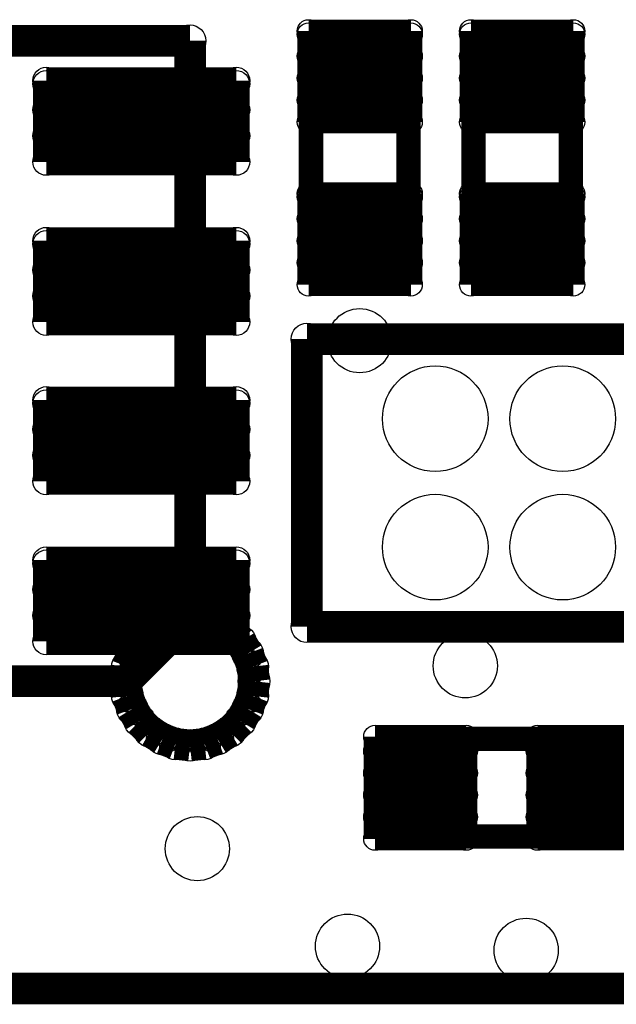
# Model space of a CAD drawing. Extents: x 0 to 126, y 0 to 22.
# Tile 42 of 60: x 12.27 to 14.14, y 12.99 to 16.07. Entities that reach past the tile are written whole.
import ezdxf

# ---------------------------------------------------------------- set-up
doc = ezdxf.new("R2010")
doc.units = 0
doc.layers.get('0').update_dxf_attribs({"linetype": 'CONTINUOUS'})
for name, color, linetype in [('SEEEDSTUDIOXIAONRF52840V1_1_GTO', 10, 'CONTINUOUS'), ('SEEEDSTUDIOXIAONRF52840V1_1_GTS', 9, 'CONTINUOUS'), ('SEEEDSTUDIOXIAONRF52840V1_1_TXT', 12, 'CONTINUOUS')]:
    doc.layers.add(name, color=color, linetype=linetype)

# ---------------------------------------------------------------- blocks, each defined once
blk = doc.blocks.new('ROUND_35')
blk.add_circle((0, 0), 0.0381)
blk = doc.blocks.new('ROUND_62')
blk.add_circle((0, 0), 0.0495)
blk = doc.blocks.new('ROUND_69')
blk.add_circle((0, 0), 0.1651)
blk = doc.blocks.new('ROUND_67')
blk.add_circle((0, 0), 0.0356)
blk = doc.blocks.new('ROUND_72')
blk.add_circle((0, 0), 0.0419)
blk = doc.blocks.new('ROUND_85')
blk.add_circle((0, 0), 0.1003)

msp = doc.modelspace()

# ---------------------------------------------------------------- linework, layer by layer
at = {"layer": 'SEEEDSTUDIOXIAONRF52840V1_1_GTO'}
for points, const_width in [([(9.80186, 15.99946), (12.80414, 15.99946)], 0.09906), ([(12.80414, 15.99946), (12.80414, 14.1986)], 0.09906), ([(13.4874, 15.9385), (13.1826, 15.9385)], 0.0762), ([(13.1826, 15.9385), (13.1826, 15.3289)], 0.0762), ([(13.4874, 15.3289), (13.4874, 15.9385)], 0.0762), ([(13.9954, 15.9385), (13.6906, 15.9385)], 0.0762), ([(13.6906, 15.9385), (13.6906, 15.3289)], 0.0762), ([(13.9954, 15.3289), (13.9954, 15.9385)], 0.0762), ([(13.1826, 15.3289), (13.4874, 15.3289)], 0.0762), ([(13.6906, 15.3289), (13.9954, 15.3289)], 0.0762), ([(13.1699, 14.16812), (13.1699, 15.06728)], 0.09906), ([(13.1699, 15.06728), (14.6431, 15.06728)], 0.09906), ([(12.80414, 14.1986), (12.60348, 13.99794)], 0.09906), ([(12.75842, 14.19352), (12.80414, 14.1986)], 0.09906), ([(12.80414, 14.1986), (12.84986, 14.19352)], 0.09906), ([(12.67968, 14.15542), (12.71778, 14.17828)], 0.09906), ([(12.71778, 14.17828), (12.75842, 14.19352)], 0.09906), ([(12.84986, 14.19352), (12.8905, 14.17828)], 0.09906), ([(12.8905, 14.17828), (12.9286, 14.15542)], 0.09906), ([(14.7701, 14.16812), (13.1699, 14.16812)], 0.09906), ([(12.64666, 14.1224), (12.67968, 14.15542)], 0.09906), ([(12.9286, 14.15542), (12.96162, 14.1224)], 0.09906), ([(12.6238, 14.0843), (12.64666, 14.1224)], 0.09906), ([(12.96162, 14.1224), (12.98448, 14.0843)], 0.09906), ([(12.60856, 14.04366), (12.6238, 14.0843)], 0.09906), ([(12.98448, 14.0843), (12.99972, 14.04366)], 0.09906), ([(12.60348, 13.99794), (12.60856, 14.04366)], 0.09906), ([(12.99972, 14.04366), (13.0048, 13.99794)], 0.09906), ([(12.60348, 13.99794), (9.80186, 13.99794)], 0.09906), ([(12.60856, 13.95222), (12.60348, 13.99794)], 0.09906), ([(13.0048, 13.99794), (12.99972, 13.95222)], 0.09906), ([(12.6238, 13.91158), (12.60856, 13.95222)], 0.09906), ([(12.99972, 13.95222), (12.98448, 13.91158)], 0.09906), ([(12.64666, 13.87348), (12.6238, 13.91158)], 0.09906), ([(12.98448, 13.91158), (12.96162, 13.87348)], 0.09906), ([(12.67968, 13.84046), (12.64666, 13.87348)], 0.09906), ([(12.96162, 13.87348), (12.9286, 13.84046)], 0.09906), ([(12.71778, 13.8176), (12.67968, 13.84046)], 0.09906), ([(12.9286, 13.84046), (12.8905, 13.8176)], 0.09906), ([(12.75842, 13.80236), (12.71778, 13.8176)], 0.09906), ([(12.80414, 13.79728), (12.75842, 13.80236)], 0.09906), ([(12.84986, 13.80236), (12.80414, 13.79728)], 0.09906), ([(12.8905, 13.8176), (12.84986, 13.80236)], 0.09906), ([(13.4747, 13.5128), (13.4747, 13.8176)], 0.0762), ([(13.4747, 13.8176), (14.0843, 13.8176)], 0.0762), ([(14.0843, 13.8176), (14.0843, 13.5128)], 0.0762), ([(14.0843, 13.5128), (13.4747, 13.5128)], 0.0762), ([(10.59688, 13.03782), (17.59712, 13.03782)], 0.09906)]:
    msp.add_lwpolyline(points, dxfattribs=dict(at, const_width=const_width))
at = {"layer": 'SEEEDSTUDIOXIAONRF52840V1_1_GTS'}
for points, const_width in [([(13.17498, 15.74546), (13.17498, 16.02994)], 0.07112), ([(13.17498, 16.02994), (13.49502, 16.02994)], 0.07112), ([(13.49502, 15.74546), (13.49502, 16.02994)], 0.07112), ([(13.68298, 15.74546), (13.68298, 16.02994)], 0.07112), ([(13.68298, 16.02994), (14.00302, 16.02994)], 0.07112), ([(14.00302, 16.02994), (14.00302, 15.74546)], 0.07112), ([(13.17498, 16.01978), (13.49502, 16.01978)], 0.07112), ([(13.68298, 16.01978), (14.00302, 16.01978)], 0.07112), ([(13.49502, 15.9512), (13.17498, 15.9512)], 0.07112), ([(14.00302, 15.9512), (13.68298, 15.9512)], 0.07112), ([(12.94892, 15.875), (12.35456, 15.875)], 0.08382), ([(12.35456, 15.621), (12.35456, 15.875)], 0.08382), ([(12.94892, 15.875), (12.94892, 15.621)], 0.08382), ([(13.17498, 15.88262), (13.49502, 15.88262)], 0.07112), ([(13.68298, 15.88262), (14.00302, 15.88262)], 0.07112), ([(12.35456, 15.86484), (12.94892, 15.86484)], 0.08382), ([(13.49502, 15.81404), (13.17498, 15.81404)], 0.07112), ([(14.00302, 15.81404), (13.68298, 15.81404)], 0.07112), ([(12.94892, 15.78356), (12.35456, 15.78356)], 0.08382), ([(13.49502, 15.74546), (13.17498, 15.74546)], 0.07112), ([(14.00302, 15.74546), (13.68298, 15.74546)], 0.07112), ([(12.35456, 15.70228), (12.94892, 15.70228)], 0.08382), ([(12.94892, 15.621), (12.35456, 15.621)], 0.08382), ([(13.17498, 15.23746), (13.17498, 15.52194)], 0.07112), ([(13.17498, 15.52194), (13.49502, 15.52194)], 0.07112), ([(13.17498, 15.51178), (13.49502, 15.51178)], 0.07112), ([(13.49502, 15.52194), (13.49502, 15.23746)], 0.07112), ([(13.68298, 15.23746), (13.68298, 15.52194)], 0.07112), ([(13.68298, 15.52194), (14.00302, 15.52194)], 0.07112), ([(13.68298, 15.51178), (14.00302, 15.51178)], 0.07112), ([(14.00302, 15.23746), (14.00302, 15.52194)], 0.07112), ([(13.49502, 15.4432), (13.17498, 15.4432)], 0.07112), ([(14.00302, 15.4432), (13.68298, 15.4432)], 0.07112), ([(12.94892, 15.37462), (12.35456, 15.37462)], 0.08382), ([(12.35456, 15.12062), (12.35456, 15.37462)], 0.08382), ([(12.35456, 15.36446), (12.94892, 15.36446)], 0.08382), ([(12.94892, 15.37462), (12.94892, 15.12062)], 0.08382), ([(13.17498, 15.37462), (13.49502, 15.37462)], 0.07112), ([(13.68298, 15.37462), (14.00302, 15.37462)], 0.07112), ([(12.94892, 15.28318), (12.35456, 15.28318)], 0.08382), ([(13.49502, 15.30604), (13.17498, 15.30604)], 0.07112), ([(14.00302, 15.30604), (13.68298, 15.30604)], 0.07112), ([(13.49502, 15.23746), (13.17498, 15.23746)], 0.07112), ([(14.00302, 15.23746), (13.68298, 15.23746)], 0.07112), ([(12.35456, 15.2019), (12.94892, 15.2019)], 0.08382), ([(12.94892, 15.12062), (12.35456, 15.12062)], 0.08382), ([(12.94892, 14.87678), (12.35456, 14.87678)], 0.08382), ([(12.35456, 14.62278), (12.35456, 14.87678)], 0.08382), ([(12.35456, 14.86662), (12.94892, 14.86662)], 0.08382), ([(12.94892, 14.87678), (12.94892, 14.62278)], 0.08382), ([(12.94892, 14.78534), (12.35456, 14.78534)], 0.08382), ([(12.35456, 14.70406), (12.94892, 14.70406)], 0.08382), ([(12.94892, 14.62278), (12.35456, 14.62278)], 0.08382), ([(12.94892, 14.3764), (12.35456, 14.3764)], 0.08382), ([(12.35456, 14.1224), (12.35456, 14.3764)], 0.08382), ([(12.35456, 14.36624), (12.94892, 14.36624)], 0.08382), ([(12.94892, 14.3764), (12.94892, 14.1224)], 0.08382), ([(12.94892, 14.28496), (12.35456, 14.28496)], 0.08382), ([(12.35456, 14.20368), (12.94892, 14.20368)], 0.08382), ([(12.94892, 14.1224), (12.35456, 14.1224)], 0.08382), ([(13.66774, 13.82522), (13.38326, 13.82522)], 0.07112), ([(13.38326, 13.50518), (13.38326, 13.82522)], 0.07112), ([(13.66774, 13.82522), (13.66774, 13.50518)], 0.07112), ([(14.17574, 13.82522), (13.89126, 13.82522)], 0.07112), ([(13.89126, 13.50518), (13.89126, 13.82522)], 0.07112), ([(13.66774, 13.7795), (13.38326, 13.7795)], 0.07112), ([(14.17574, 13.7795), (13.89126, 13.7795)], 0.07112), ([(13.38326, 13.71092), (13.66774, 13.71092)], 0.07112), ([(13.89126, 13.71092), (14.17574, 13.71092)], 0.07112), ([(13.66774, 13.64234), (13.38326, 13.64234)], 0.07112), ([(14.17574, 13.64234), (13.89126, 13.64234)], 0.07112), ([(13.38326, 13.57376), (13.66774, 13.57376)], 0.07112), ([(13.89126, 13.57376), (14.17574, 13.57376)], 0.07112), ([(13.66774, 13.50518), (13.38326, 13.50518)], 0.07112), ([(14.17574, 13.50518), (13.89126, 13.50518)], 0.07112)]:
    msp.add_lwpolyline(points, dxfattribs=dict(at, const_width=const_width))

# ---------------------------------------------------------------- block references
at = {"layer": 'SEEEDSTUDIOXIAONRF52840V1_1_GTO'}
for name, p in [('ROUND_62', (12.80414, 15.99946)), ('ROUND_35', (13.1826, 15.9385)), ('ROUND_35', (13.4874, 15.9385)), ('ROUND_35', (13.6906, 15.9385)), ('ROUND_35', (13.9954, 15.9385)), ('ROUND_35', (13.1826, 15.3289)), ('ROUND_35', (13.1826, 15.3289)), ('ROUND_35', (13.4874, 15.3289)), ('ROUND_35', (13.6906, 15.3289)), ('ROUND_35', (13.6906, 15.3289)), ('ROUND_35', (13.9954, 15.3289)), ('ROUND_62', (13.1699, 15.06728)), ('ROUND_62', (12.80414, 14.1986)), ('ROUND_62', (12.80414, 14.1986)), ('ROUND_62', (12.71778, 14.17828)), ('ROUND_62', (12.75842, 14.19352)), ('ROUND_62', (12.84986, 14.19352)), ('ROUND_62', (12.8905, 14.17828)), ('ROUND_62', (13.1699, 14.16812)), ('ROUND_62', (13.1699, 14.16812)), ('ROUND_62', (12.67968, 14.15542)), ('ROUND_62', (12.9286, 14.15542)), ('ROUND_62', (12.64666, 14.1224)), ('ROUND_62', (12.96162, 14.1224)), ('ROUND_62', (12.6238, 14.0843)), ('ROUND_62', (12.98448, 14.0843)), ('ROUND_62', (12.60856, 14.04366)), ('ROUND_62', (12.99972, 14.04366)), ('ROUND_62', (12.60348, 13.99794)), ('ROUND_62', (12.60348, 13.99794)), ('ROUND_62', (12.60348, 13.99794)), ('ROUND_62', (13.0048, 13.99794)), ('ROUND_62', (12.60856, 13.95222)), ('ROUND_62', (12.99972, 13.95222)), ('ROUND_62', (12.6238, 13.91158)), ('ROUND_62', (12.98448, 13.91158)), ('ROUND_62', (12.64666, 13.87348)), ('ROUND_62', (12.96162, 13.87348)), ('ROUND_62', (12.67968, 13.84046)), ('ROUND_62', (12.9286, 13.84046)), ('ROUND_62', (12.71778, 13.8176)), ('ROUND_62', (12.75842, 13.80236)), ('ROUND_62', (12.84986, 13.80236)), ('ROUND_62', (12.8905, 13.8176)), ('ROUND_35', (13.4747, 13.8176)), ('ROUND_35', (14.0843, 13.8176)), ('ROUND_35', (14.0843, 13.8176)), ('ROUND_62', (12.80414, 13.79728)), ('ROUND_35', (13.4747, 13.5128)), ('ROUND_35', (14.0843, 13.5128))]:
    msp.add_blockref(name, p, dxfattribs=at)
at = {"layer": 'SEEEDSTUDIOXIAONRF52840V1_1_GTS'}
for name, p in [('ROUND_67', (13.17498, 16.02994)), ('ROUND_67', (13.49502, 16.02994)), ('ROUND_67', (13.49502, 16.02994)), ('ROUND_67', (13.68298, 16.02994)), ('ROUND_67', (14.00302, 16.02994)), ('ROUND_67', (14.00302, 16.02994)), ('ROUND_67', (13.17498, 16.01978)), ('ROUND_67', (13.49502, 16.01978)), ('ROUND_67', (13.68298, 16.01978)), ('ROUND_67', (14.00302, 16.01978)), ('ROUND_67', (13.17498, 15.9512)), ('ROUND_67', (13.49502, 15.9512)), ('ROUND_67', (13.68298, 15.9512)), ('ROUND_67', (14.00302, 15.9512)), ('ROUND_72', (12.35456, 15.875)), ('ROUND_72', (12.35456, 15.875)), ('ROUND_72', (12.94892, 15.875)), ('ROUND_72', (12.94892, 15.875)), ('ROUND_67', (13.17498, 15.88262)), ('ROUND_67', (13.49502, 15.88262)), ('ROUND_67', (13.68298, 15.88262)), ('ROUND_67', (14.00302, 15.88262)), ('ROUND_72', (12.35456, 15.86484)), ('ROUND_72', (12.94892, 15.86484)), ('ROUND_67', (13.17498, 15.81404)), ('ROUND_67', (13.49502, 15.81404)), ('ROUND_67', (13.68298, 15.81404)), ('ROUND_67', (14.00302, 15.81404)), ('ROUND_72', (12.35456, 15.78356)), ('ROUND_72', (12.94892, 15.78356)), ('ROUND_67', (13.17498, 15.74546)), ('ROUND_67', (13.49502, 15.74546)), ('ROUND_67', (13.49502, 15.74546)), ('ROUND_67', (13.68298, 15.74546)), ('ROUND_67', (14.00302, 15.74546)), ('ROUND_72', (12.35456, 15.70228)), ('ROUND_72', (12.94892, 15.70228)), ('ROUND_72', (12.35456, 15.621)), ('ROUND_72', (12.94892, 15.621)), ('ROUND_67', (13.17498, 15.52194)), ('ROUND_67', (13.17498, 15.51178)), ('ROUND_67', (13.49502, 15.52194)), ('ROUND_67', (13.49502, 15.52194)), ('ROUND_67', (13.49502, 15.51178)), ('ROUND_67', (13.68298, 15.52194)), ('ROUND_67', (13.68298, 15.51178)), ('ROUND_67', (14.00302, 15.52194)), ('ROUND_67', (14.00302, 15.52194)), ('ROUND_67', (14.00302, 15.51178)), ('ROUND_67', (13.17498, 15.4432)), ('ROUND_67', (13.49502, 15.4432)), ('ROUND_67', (13.68298, 15.4432)), ('ROUND_67', (14.00302, 15.4432)), ('ROUND_72', (12.35456, 15.37462)), ('ROUND_72', (12.35456, 15.37462)), ('ROUND_72', (12.35456, 15.36446)), ('ROUND_72', (12.94892, 15.37462)), ('ROUND_72', (12.94892, 15.37462)), ('ROUND_72', (12.94892, 15.36446)), ('ROUND_67', (13.17498, 15.37462)), ('ROUND_67', (13.49502, 15.37462)), ('ROUND_67', (13.68298, 15.37462)), ('ROUND_67', (14.00302, 15.37462)), ('ROUND_72', (12.35456, 15.28318)), ('ROUND_72', (12.94892, 15.28318)), ('ROUND_67', (13.17498, 15.30604)), ('ROUND_67', (13.49502, 15.30604)), ('ROUND_67', (13.68298, 15.30604)), ('ROUND_67', (14.00302, 15.30604)), ('ROUND_67', (13.17498, 15.23746)), ('ROUND_67', (13.49502, 15.23746)), ('ROUND_67', (13.68298, 15.23746)), ('ROUND_67', (14.00302, 15.23746)), ('ROUND_67', (14.00302, 15.23746)), ('ROUND_72', (12.35456, 15.2019)), ('ROUND_72', (12.94892, 15.2019)), ('ROUND_72', (12.35456, 15.12062)), ('ROUND_72', (12.94892, 15.12062)), ('ROUND_69', (13.57122, 14.81836)), ('ROUND_69', (13.97, 14.81836)), ('ROUND_72', (12.35456, 14.87678)), ('ROUND_72', (12.35456, 14.87678)), ('ROUND_72', (12.35456, 14.86662)), ('ROUND_72', (12.94892, 14.87678)), ('ROUND_72', (12.94892, 14.87678)), ('ROUND_72', (12.94892, 14.86662)), ('ROUND_72', (12.35456, 14.78534)), ('ROUND_72', (12.94892, 14.78534)), ('ROUND_72', (12.35456, 14.70406)), ('ROUND_72', (12.94892, 14.70406)), ('ROUND_72', (12.35456, 14.62278)), ('ROUND_72', (12.94892, 14.62278)), ('ROUND_69', (13.57122, 14.41704)), ('ROUND_69', (13.97, 14.41704)), ('ROUND_72', (12.35456, 14.3764)), ('ROUND_72', (12.35456, 14.3764)), ('ROUND_72', (12.35456, 14.36624)), ('ROUND_72', (12.94892, 14.3764)), ('ROUND_72', (12.94892, 14.3764)), ('ROUND_72', (12.94892, 14.36624)), ('ROUND_72', (12.35456, 14.28496)), ('ROUND_72', (12.94892, 14.28496)), ('ROUND_72', (12.35456, 14.20368)), ('ROUND_72', (12.94892, 14.20368)), ('ROUND_72', (12.35456, 14.1224)), ('ROUND_72', (12.94892, 14.1224)), ('ROUND_67', (13.38326, 13.82522)), ('ROUND_67', (13.38326, 13.82522)), ('ROUND_67', (13.66774, 13.82522)), ('ROUND_67', (13.66774, 13.82522)), ('ROUND_67', (13.89126, 13.82522)), ('ROUND_67', (13.89126, 13.82522)), ('ROUND_67', (13.38326, 13.7795)), ('ROUND_67', (13.66774, 13.7795)), ('ROUND_67', (13.89126, 13.7795)), ('ROUND_67', (13.38326, 13.71092)), ('ROUND_67', (13.66774, 13.71092)), ('ROUND_67', (13.89126, 13.71092)), ('ROUND_67', (13.38326, 13.64234)), ('ROUND_67', (13.66774, 13.64234)), ('ROUND_67', (13.89126, 13.64234)), ('ROUND_67', (13.38326, 13.57376)), ('ROUND_67', (13.66774, 13.57376)), ('ROUND_67', (13.89126, 13.57376)), ('ROUND_67', (13.38326, 13.50518)), ('ROUND_67', (13.66774, 13.50518)), ('ROUND_67', (13.89126, 13.50518))]:
    msp.add_blockref(name, p, dxfattribs=at)
at = {"layer": 'SEEEDSTUDIOXIAONRF52840V1_1_TXT'}
for p in [(13.335, 15.0622), (13.6652, 14.0462), (12.827, 13.4747), (13.2969, 13.1699), (13.8557, 13.1572)]:
    msp.add_blockref('ROUND_85', p, dxfattribs=at)

doc.saveas('drawing.dxf')
